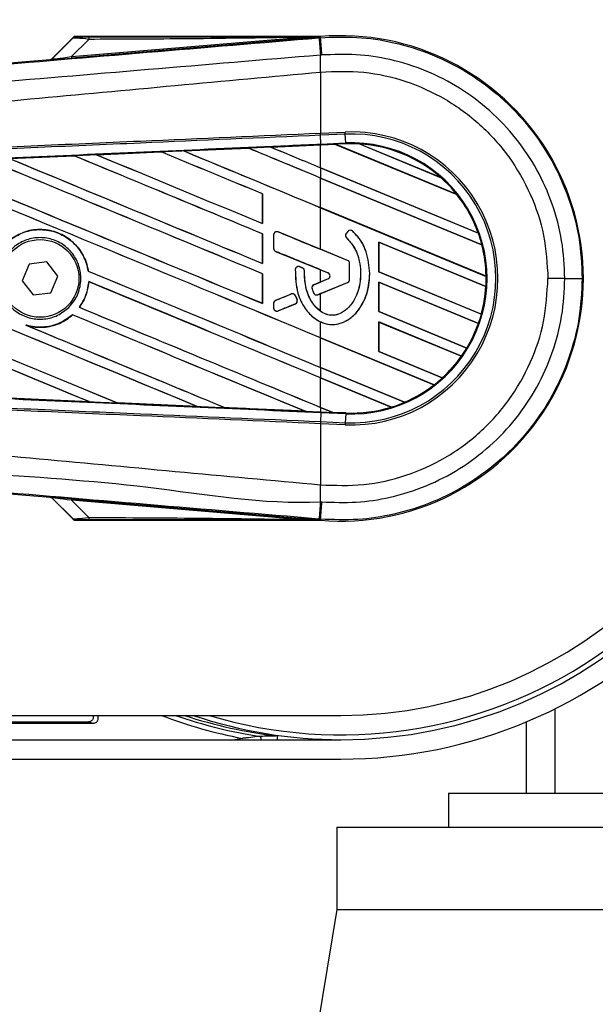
# Model space of a CAD drawing. Header units: millimetres. Extents: x 0 to 420, y 0 to 297.
# Tile 75 of 95: x 218.26 to 220.18, y 230.1 to 233.38. Entities that reach past the tile are written whole.
import ezdxf

# ---------------------------------------------------------------- set-up
doc = ezdxf.new("R2010")
doc.units = ezdxf.units.MM

msp = doc.modelspace()

# ---------------------------------------------------------------- linework, layer by layer
at = {"color": 7, "linetype": 'Continuous', "lineweight": 25}
for p, q in [((218.44364, 233.32109), (218.37161, 233.24905)), ((218.37212, 233.24795), (218.44028, 233.31655)), ((218.4366, 233.25557), (219.19486, 233.3195)), ((218.4934, 233.31274), (218.4366, 233.25557)), ((219.19527, 233.3146), (218.43701, 233.25067)), ((219.26517, 233.32211), (218.44612, 233.32211)), ((219.19527, 233.3146), (219.19486, 233.3195)), ((219.26039, 233.31791), (219.26564, 233.31835)), ((219.26517, 233.3221), (219.2636, 233.3204)), ((219.26362, 233.32056), (219.2636, 233.3204)), ((219.26362, 233.32056), (219.26517, 233.32211)), ((219.26517, 233.3221), (219.26532, 233.32211)), ((219.26517, 233.3221), (219.26517, 233.32211)), ((219.26564, 233.31835), (219.26532, 233.32211)), ((216.44901, 233.08464), (218.36557, 233.24625)), ((218.36608, 233.24515), (218.36557, 233.24625)), ((218.37161, 233.24905), (218.37212, 233.24795)), ((218.43701, 233.25067), (218.4366, 233.25557)), ((219.26569, 233.20412), (219.26573, 233.20412)), ((219.26569, 233.20412), (219.26569, 233.00069)), ((219.26569, 233.00069), (219.26551, 233.00068)), ((219.26569, 233.00069), (219.34777, 233.00427)), ((219.26599, 232.99383), (219.26569, 233.00069)), ((219.34807, 232.99742), (219.26599, 232.99383)), ((219.34807, 232.99742), (219.34777, 233.00427)), ((219.34935, 232.96801), (219.34807, 232.99742)), ((219.26599, 232.99383), (219.26581, 232.99382)), ((219.2671, 232.96442), (219.26581, 232.99382)), ((219.2671, 232.96442), (219.34935, 232.96801)), ((219.34947, 232.96519), (219.3154, 232.9637)), ((219.34947, 232.96519), (219.34935, 232.96801)), ((219.3952, 232.96485), (219.66696, 232.85228)), ((219.39523, 232.96484), (219.3952, 232.96485)), ((219.39644, 232.96449), (219.39523, 232.96484)), ((219.66583, 232.8529), (219.39644, 232.96449)), ((218.51992, 232.9288), (218.73498, 232.93828)), ((218.73498, 232.93828), (218.735, 232.93826)), ((218.735, 232.93826), (218.73528, 232.938)), ((218.80982, 232.94157), (219.02516, 232.95101)), ((218.80985, 232.94156), (218.80982, 232.94157)), ((219.02518, 232.951), (218.80985, 232.94156)), ((218.81078, 232.94132), (218.80985, 232.94156)), ((219.02516, 232.95101), (219.02518, 232.951)), ((219.02518, 232.951), (219.02546, 232.95074)), ((219.09988, 232.95428), (219.26569, 232.96153)), ((219.0999, 232.95428), (219.09988, 232.95428)), ((219.10084, 232.95404), (219.0999, 232.95428)), ((219.31569, 232.96343), (219.26569, 232.96125)), ((219.26569, 232.96153), (219.26722, 232.9616)), ((219.26569, 232.88575), (219.26569, 232.96125)), ((219.26722, 232.9616), (219.3154, 232.9637)), ((219.31541, 232.9637), (219.26722, 232.96159)), ((219.26722, 232.96159), (219.26722, 232.9616)), ((219.72012, 232.79606), (219.3154, 232.9637)), ((219.31541, 232.9637), (219.31569, 232.96343)), ((219.31569, 232.96343), (219.71976, 232.79606)), ((218.2302, 232.916), (218.44484, 232.92549)), ((218.44484, 232.92549), (218.44488, 232.92547)), ((218.44488, 232.92547), (218.44515, 232.92521)), ((218.51998, 232.92879), (218.51992, 232.9288)), ((218.5209, 232.92855), (218.51998, 232.92879)), ((219.79085, 232.66822), (219.26569, 232.88575)), ((219.26569, 232.8856), (219.26569, 232.85139)), ((219.26569, 232.8856), (219.79127, 232.6679)), ((219.80325, 232.62873), (219.26569, 232.85139)), ((219.26569, 232.85124), (219.80296, 232.6287)), ((219.26569, 232.75285), (219.26569, 232.85124)), ((219.66694, 232.8523), (219.66583, 232.8529)), ((219.66696, 232.85228), (219.66694, 232.8523)), ((219.07209, 232.79868), (219.07182, 232.79865)), ((219.07182, 232.79865), (219.07182, 232.70026)), ((219.07209, 232.7), (219.07209, 232.79868)), ((219.71976, 232.79606), (219.72011, 232.79606)), ((219.72011, 232.79606), (219.72012, 232.79606)), ((219.81697, 232.52451), (219.26569, 232.75285)), ((219.26569, 232.61432), (219.26569, 232.7527)), ((219.26569, 232.7527), (219.81726, 232.52424)), ((219.07182, 232.70026), (219.07209, 232.7)), ((219.1241, 232.67198), (219.12416, 232.67211)), ((219.35582, 232.57737), (219.1241, 232.67198)), ((219.35659, 232.67395), (219.35072, 232.66691)), ((219.3567, 232.67385), (219.35083, 232.66682)), ((219.3567, 232.67385), (219.35659, 232.67395)), ((219.37185, 232.67504), (219.37195, 232.67515)), ((219.07209, 232.66578), (219.07182, 232.66575)), ((219.07182, 232.66575), (219.07182, 232.56736)), ((219.07209, 232.5671), (219.07209, 232.66578)), ((219.10932, 232.66214), (219.10932, 232.6172)), ((219.10946, 232.66214), (219.10932, 232.66214)), ((219.10946, 232.66214), (219.10946, 232.6172)), ((219.35083, 232.66682), (219.35072, 232.66691)), ((219.35201, 232.652), (219.35192, 232.65189)), ((219.81649, 232.49035), (219.45927, 232.63831)), ((219.45927, 232.63831), (219.45927, 232.53962)), ((219.45955, 232.63804), (219.45927, 232.63831)), ((219.45955, 232.63804), (219.81621, 232.49031)), ((219.45955, 232.53965), (219.45955, 232.63804)), ((219.79126, 232.6679), (219.79085, 232.66822)), ((219.79127, 232.6679), (219.79126, 232.6679)), ((219.10946, 232.6172), (219.10932, 232.6172)), ((219.11607, 232.60737), (219.11602, 232.60723)), ((219.11607, 232.60737), (219.29055, 232.53613)), ((219.35587, 232.5775), (219.26569, 232.61432)), ((219.80296, 232.6287), (219.80324, 232.62873)), ((219.80324, 232.62873), (219.80325, 232.62873)), ((218.35458, 232.57241), (218.29537, 232.56483)), ((218.39075, 232.52492), (218.35458, 232.57241)), ((219.35582, 232.57737), (219.35587, 232.5775)), ((218.29537, 232.56483), (218.27233, 232.50976)), ((218.49223, 232.54174), (218.49195, 232.5417)), ((219.07182, 232.56736), (219.07209, 232.5671)), ((219.18152, 232.54683), (219.18138, 232.54684)), ((219.19623, 232.55601), (219.19628, 232.55614)), ((219.20543, 232.55216), (219.19623, 232.55601)), ((219.19628, 232.55614), (219.20548, 232.55229)), ((219.20543, 232.55216), (219.20548, 232.55229)), ((219.21195, 232.54237), (219.21209, 232.54237)), ((219.26569, 232.54613), (219.2905, 232.536)), ((219.26569, 232.50541), (219.26569, 232.54613)), ((219.36243, 232.51369), (219.36243, 232.56754)), ((219.36243, 232.56754), (219.36257, 232.56754)), ((219.36257, 232.51369), (219.36257, 232.56754)), ((219.45927, 232.53962), (219.45955, 232.53965)), ((219.45927, 232.53962), (219.80114, 232.39801)), ((219.80091, 232.39826), (219.45955, 232.53965)), ((218.27233, 232.50976), (218.3085, 232.46227)), ((218.36771, 232.46985), (218.39075, 232.52492)), ((218.49344, 232.50668), (218.49371, 232.50642)), ((219.07209, 232.53288), (219.07182, 232.53285)), ((219.07182, 232.53285), (219.07182, 232.43446)), ((219.07209, 232.4342), (219.07209, 232.53288)), ((219.29055, 232.51541), (219.24354, 232.49622)), ((219.2905, 232.51554), (219.26569, 232.50541)), ((219.29055, 232.53613), (219.2905, 232.536)), ((219.29055, 232.51541), (219.2905, 232.51554)), ((219.36243, 232.51369), (219.36257, 232.51369)), ((219.42938, 232.53415), (219.42952, 232.53415)), ((219.81725, 232.52424), (219.81697, 232.52451)), ((219.81726, 232.52424), (219.81725, 232.52424)), ((220.07926, 232.51734), (220.02306, 232.51734)), ((219.23739, 232.48329), (219.23726, 232.48325)), ((219.24354, 232.49622), (219.24349, 232.49635)), ((219.25633, 232.46323), (219.35582, 232.50385)), ((219.26569, 232.4669), (219.35587, 232.50372)), ((219.35582, 232.50385), (219.35587, 232.50372)), ((219.79162, 232.36775), (219.45927, 232.50541)), ((219.45927, 232.50541), (219.45927, 232.40672)), ((219.45955, 232.50514), (219.45927, 232.50541)), ((219.45955, 232.40676), (219.45955, 232.50514)), ((219.45955, 232.50514), (219.7913, 232.36773)), ((219.81621, 232.49031), (219.81649, 232.49035)), ((219.81649, 232.49035), (219.81649, 232.49035)), ((218.3085, 232.46227), (218.36771, 232.46985)), ((219.11607, 232.44418), (219.11602, 232.44431)), ((219.16808, 232.46541), (219.11607, 232.44418)), ((219.16808, 232.46541), (219.16803, 232.46554)), ((219.18186, 232.45977), (219.18199, 232.45982)), ((219.18743, 232.44679), (219.18186, 232.45977)), ((219.18199, 232.45982), (219.18756, 232.44684)), ((219.18743, 232.44679), (219.18756, 232.44684)), ((219.24249, 232.46902), (219.24236, 232.46897)), ((219.25633, 232.46323), (219.25639, 232.4631)), ((219.26569, 232.4669), (219.25639, 232.4631)), ((219.26569, 232.40794), (219.26569, 232.4669)), ((218.46257, 232.42114), (218.46221, 232.42113)), ((219.07182, 232.43446), (219.07209, 232.4342)), ((219.10932, 232.43434), (219.10932, 232.41908)), ((219.10946, 232.43434), (219.10932, 232.43434)), ((219.10946, 232.41908), (219.10932, 232.41908)), ((219.10946, 232.43434), (219.10946, 232.41908)), ((219.1241, 232.40925), (219.18169, 232.43276)), ((219.1241, 232.40925), (219.12416, 232.40911)), ((219.18169, 232.43276), (219.18174, 232.43263)), ((218.43945, 232.39613), (218.43962, 232.39591)), ((219.45927, 232.40672), (219.45955, 232.40676)), ((219.45927, 232.40672), (219.75255, 232.28524)), ((219.75236, 232.28547), (219.45955, 232.40676)), ((219.80113, 232.39802), (219.80091, 232.39826)), ((219.80114, 232.39801), (219.80113, 232.39802)), ((218.28783, 232.36067), (218.2842, 232.36202)), ((219.26569, 232.3198), (219.26569, 232.37267)), ((219.73492, 232.25834), (219.45927, 232.37252)), ((219.45927, 232.37252), (219.45927, 232.27382)), ((219.45955, 232.37225), (219.45927, 232.37252)), ((219.45955, 232.37225), (219.73456, 232.25833)), ((219.45955, 232.27386), (219.45955, 232.37225)), ((219.7913, 232.36773), (219.79161, 232.36775)), ((219.79161, 232.36775), (219.79162, 232.36775)), ((219.64384, 232.16317), (219.26569, 232.3198)), ((219.26569, 232.31965), (219.64341, 232.16319)), ((219.26569, 232.22126), (219.26569, 232.31965)), ((219.75254, 232.28525), (219.75236, 232.28547)), ((219.75255, 232.28524), (219.75254, 232.28525)), ((219.45927, 232.27382), (219.45955, 232.27386)), ((219.45927, 232.27382), (219.67107, 232.18609)), ((219.6709, 232.18632), (219.45955, 232.27386)), ((219.73456, 232.25833), (219.73491, 232.25834)), ((219.73491, 232.25834), (219.73492, 232.25834)), ((219.54526, 232.10546), (219.26569, 232.22126)), ((219.26569, 232.22111), (219.26569, 232.18691)), ((219.26569, 232.22111), (219.54545, 232.10523)), ((219.50171, 232.08914), (219.26569, 232.18691)), ((219.26569, 232.18675), (219.50109, 232.08925)), ((219.26569, 232.08836), (219.26569, 232.18675)), ((219.67107, 232.1861), (219.6709, 232.18632)), ((219.67107, 232.18609), (219.67107, 232.1861)), ((219.64341, 232.16319), (219.64383, 232.16317)), ((219.64383, 232.16317), (219.64384, 232.16317)), ((218.49601, 232.10692), (218.23005, 232.11868)), ((218.49594, 232.10695), (218.4948, 232.10727)), ((218.49594, 232.10695), (218.49601, 232.10692)), ((218.58853, 232.10314), (218.58887, 232.10285)), ((218.58891, 232.10283), (218.58887, 232.10285)), ((218.85519, 232.09111), (218.58891, 232.10283)), ((218.85515, 232.09113), (218.854, 232.09145)), ((218.85515, 232.09113), (218.85519, 232.09111)), ((218.94732, 232.08736), (218.94766, 232.08707)), ((218.94768, 232.08706), (218.94766, 232.08707)), ((219.306, 232.07167), (219.26569, 232.08836)), ((219.26569, 232.08821), (219.30636, 232.07136)), ((219.26569, 232.08821), (219.26569, 232.07314)), ((219.50109, 232.08925), (219.5017, 232.08915)), ((219.5017, 232.08915), (219.50171, 232.08914)), ((219.54544, 232.10524), (219.54526, 232.10546)), ((219.54545, 232.10523), (219.54544, 232.10524)), ((219.21402, 232.0754), (219.21287, 232.07573)), ((219.21402, 232.0754), (219.21405, 232.0754)), ((219.26569, 232.07314), (219.26722, 232.07307)), ((219.2671, 232.07025), (219.26581, 232.04085)), ((219.26722, 232.07307), (219.2671, 232.07025)), ((219.34935, 232.06666), (219.2671, 232.07025)), ((219.26722, 232.07307), (219.30636, 232.07136)), ((219.306, 232.07167), (219.30635, 232.07137)), ((219.34949, 232.06977), (219.306, 232.07167)), ((219.30635, 232.07137), (219.34947, 232.06949)), ((219.34947, 232.06948), (219.30636, 232.07136)), ((219.34935, 232.06666), (219.34807, 232.03726)), ((219.34947, 232.06948), (219.34935, 232.06666)), ((219.34947, 232.06949), (219.34949, 232.06977)), ((219.34947, 232.06949), (219.34947, 232.06948)), ((219.26551, 232.03399), (219.26569, 232.03399)), ((219.26599, 232.04084), (219.26569, 232.03399)), ((219.26569, 232.03399), (219.26569, 231.83056)), ((219.34777, 232.0304), (219.26569, 232.03399)), ((219.26581, 232.04085), (219.26599, 232.04084)), ((219.26599, 232.04084), (219.34807, 232.03726)), ((219.34807, 232.03726), (219.34777, 232.0304)), ((218.36557, 231.78843), (216.44901, 231.95003)), ((219.26569, 231.83056), (219.26573, 231.83055)), ((218.36557, 231.78843), (218.36608, 231.78952)), ((218.37212, 231.78672), (218.37161, 231.78562)), ((218.37161, 231.78562), (218.44364, 231.71358)), ((218.44028, 231.71812), (218.37212, 231.78672)), ((218.4366, 231.7791), (218.43701, 231.78401)), ((219.19486, 231.71517), (218.4366, 231.7791)), ((218.4366, 231.7791), (218.4934, 231.72193)), ((218.43701, 231.78401), (219.19527, 231.72007)), ((219.19486, 231.71517), (219.19527, 231.72007)), ((218.44612, 231.71256), (219.26517, 231.71256)), ((219.26564, 231.71632), (219.2604, 231.71676)), ((219.2636, 231.71428), (219.26517, 231.71257)), ((219.2636, 231.71428), (219.26362, 231.71411)), ((219.26362, 231.71411), (219.26517, 231.71256)), ((219.26532, 231.71256), (219.26517, 231.71257)), ((219.26517, 231.71256), (219.26517, 231.71257)), ((219.26564, 231.71632), (219.26532, 231.71256)), ((220.04725, 230.80486), (220.04725, 231.0862)), ((211.09389, 231.06334), (219.33318, 231.06334)), ((217.65957, 231.03763), (218.50911, 231.03763)), ((217.6638, 231.04186), (218.49246, 231.04186)), ((219.95032, 231.0418), (219.95032, 230.80486)), ((209.87222, 230.98257), (219.33318, 230.98257)), ((219.00527, 230.98699), (218.98016, 230.98257)), ((209.86715, 230.91794), (219.33318, 230.91794)), ((219.69183, 230.80486), (219.69183, 230.69177)), ((219.69183, 230.80486), (221.85666, 230.80486)), ((219.32025, 230.69177), (219.32025, 230.41712)), ((219.32025, 230.69177), (222.22824, 230.69177)), ((219.32025, 230.41712), (219.18455, 229.60289)), ((219.32025, 230.41712), (222.22824, 230.41712))]:
    msp.add_line(p, q, dxfattribs=at)
at = {"color": 7, "linetype": 'Continuous', "lineweight": 25, "flags": 128}
for points in [[(219.26362, 233.32056), (219.22511, 233.31997), (219.19486, 233.3195)], [(219.19486, 231.71517), (219.23336, 231.71458), (219.26362, 231.71411)]]:
    msp.add_lwpolyline(points, dxfattribs=at)
at = {"color": 7, "linetype": 'Continuous', "lineweight": 25}
msp.add_circle((218.33154, 232.51734), 0.12924, dxfattribs=at)
for centre, radius, start, end in [((219.33318, 232.51734), 1.59939, 270, 90), ((219.33318, 232.51734), 1.53477, 270, 90), ((219.33318, 232.51734), 1.51861, 303.81534, 106.77474), ((219.33318, 232.51734), 1.45399, 270, 90), ((219.33318, 232.51734), 0.80763, 265.18028, 94.81972), ((218.52787, 233.31408), 0.03449, 168.48217, 182.22881), ((250.5558, 235.91191), 31.40273, 184.738282, 184.843724), ((136.12708, 226.26337), 83.43736, 4.8107087, 4.8503939), ((209.93642, 233.14724), 9.32949, 0.349329, 0.694477), ((218.36526, 233.25481), 0.00969, 274.82136, 314.99836), ((219.36903, 232.51734), 0.4874, 267.5, 92.5), ((219.36903, 232.51734), 0.48054, 267.5, 92.5), ((219.36903, 232.51734), 0.4511, 267.5, 92.5), ((219.36903, 232.51734), 0.44828, 86.65309, 92.5), ((219.36903, 232.51734), 0.44828, 48.34691, 86.65309), ((219.36903, 232.51734), 0.44827, 48.35056, 86.64944), ((219.36903, 232.51734), 0.448, 48.50755, 86.49245), ((219.36903, 232.51734), 0.44828, 38.44471, 48.34691), ((219.36903, 232.51734), 0.448, 19.68237, 38.47326), ((219.36903, 232.51734), 0.44827, 19.6263, 38.44589), ((219.36903, 232.51734), 0.44828, 19.62504, 38.44471), ((219.12009, 232.66214), 0.01062, 67.79071, 180), ((219.36486, 232.66705), 0.01076, 48.8059, 140.16689), ((219.36486, 232.66705), 0.01062, 48.8059, 140.16689), ((219.35899, 232.66001), 0.01076, 140.16689, 228.97709), ((219.35899, 232.66001), 0.01062, 140.16689, 228.97709), ((219.36903, 232.51734), 0.44828, 14.38831, 19.62504), ((219.12009, 232.6172), 0.01062, 180, 247.79071), ((219.36903, 232.51734), 0.448, 0.91722, 14.39314), ((219.36903, 232.51734), 0.44827, 0.88252, 14.38869), ((219.36903, 232.51734), 0.44828, 0.8818, 14.38831), ((219.35181, 232.56754), 0.01062, 0, 67.79071), ((219.35181, 232.56754), 0.01076, 0, 67.79071), ((219.19213, 232.54621), 0.01062, 67.29049, 176.67135), ((219.20132, 232.54236), 0.01062, 0.035, 67.29049), ((219.28632, 232.52577), 0.01105, 292.20926, 67.79071), ((219.28632, 232.52577), 0.01119, 292.20926, 67.79071), ((219.35181, 232.51369), 0.01062, 292.20929, 0), ((219.35181, 232.51369), 0.01076, 292.20929, 0), ((219.36903, 232.51734), 0.44828, 356.54814, 0.8818), ((220.09116, 279.61319), 47.09586, 269.985518, 270.05581), ((219.24756, 232.48638), 0.01062, 112.20926, 196.93498), ((219.36903, 232.51734), 0.448, 344.58576, 356.54166), ((219.36903, 232.51734), 0.44827, 344.56347, 356.54818), ((219.36903, 232.51734), 0.44828, 344.56307, 356.54814), ((219.12009, 232.43434), 0.01062, 112.20927, 180), ((219.1721, 232.45558), 0.01062, 23.24584, 112.20927), ((219.17767, 232.44259), 0.01062, 292.20926, 23.24584), ((219.25232, 232.47307), 0.01062, 202.3787, 292.20929), ((219.12009, 232.41908), 0.01062, 180, 292.20926), ((219.36903, 232.51734), 0.44828, 340.50758, 344.56307), ((219.36903, 232.51734), 0.448, 328.83169, 340.49144), ((219.36903, 232.51734), 0.44827, 328.81915, 340.50735), ((219.36903, 232.51734), 0.44828, 328.81902, 340.50758), ((219.36903, 232.51734), 0.44828, 324.70717, 328.81902), ((219.36903, 232.51734), 0.448, 312.36308, 324.68039), ((219.36903, 232.51734), 0.44828, 312.36028, 324.70717), ((219.36903, 232.51734), 0.44827, 312.36013, 324.70666), ((219.36903, 232.51734), 0.44828, 307.80908, 312.36028), ((219.36903, 232.51734), 0.448, 293.16504, 307.76752), ((219.36903, 232.51734), 0.44827, 293.17491, 307.80821), ((219.36903, 232.51734), 0.44828, 293.17547, 307.80908), ((219.36903, 232.51734), 0.44827, 267.5, 287.2149), ((219.36903, 232.51734), 0.44828, 267.5, 287.21651), ((219.36903, 232.51734), 0.448, 267.5, 287.14432), ((219.36903, 232.51734), 0.44828, 287.21651, 293.17547), ((209.93642, 231.88743), 9.32949, 359.305525, 359.650671), ((218.36526, 231.77987), 0.00969, 45.00164, 85.17864), ((247.28618, 229.3985), 28.1215, 175.15357, 175.271316), ((136.12708, 238.77131), 83.43736, 355.1496061, 355.1892913), ((218.52787, 231.72059), 0.03449, 177.77119, 191.51783), ((219.33318, 232.51734), 1.51861, 253.22526, 303.81534), ((219.29438, 232.51734), 1.55741, 249.00222, 259.30178), ((219.29438, 232.51734), 1.54126, 250.62694, 261.36525), ((219.29438, 232.51734), 1.53167, 251.6742, 263.54403), ((219.33318, 232.51734), 1.53477, 251.32828, 270), ((219.06197, 230.98715), 0.00647, 314.8411, 81.02072)]:
    msp.add_arc(centre, radius, start, end, dxfattribs=at)
for centre, major_axis, ratio, start_param, end_param in [((218.52018, 233.30529), (0.08001, -0.0111), 0.0487304, 1.918813, 3.0956999), ((218.52018, 233.32144), (0.06848, 0.00016), 0.0065928, 3.1443057, 4.3211926), ((218.36475, 233.25591), (0.00408, -0.00879), 0.9999568, 5.9325602, 6.6338104), ((218.48073, 233.2551), (0.11465, 0.00995), 0.0060141, 3.1437754, 4.3206622), ((218.47992, 233.26476), (0.10782, 0.01687), 0.0239119, 3.1183319, 4.2952188), ((219.26569, 232.47728), (27.70016, 1.20978), 0.0174384, 1.5891842, 1.5969256), ((219.26569, 232.45669), (27.71617, -11.48129), 0.0080625, 1.5811211, 1.5932852), ((219.26569, 232.45669), (27.70001, -11.47459), 0.0080625, 1.5811349, 1.5932856), ((219.26569, 233.01451), (27.71617, -11.48129), 0.0080625, 4.6992803, 4.7157288), ((219.26569, 232.47728), (27.70016, 1.20978), 0.0174384, 1.5787074, 1.5864581), ((219.26569, 233.01451), (27.70001, -11.47459), 0.0080625, 4.6993054, 4.7157288), ((219.26569, 232.58959), (27.71617, -11.48129), 0.0080625, 1.5741362, 1.5828143), ((219.26569, 232.58959), (27.70001, -11.47459), 0.0080625, 1.5741362, 1.5828089), ((219.26569, 233.1474), (27.71617, -11.48129), 0.0080625, 4.7097464, 4.7157288), ((219.26569, 232.47728), (27.70016, 1.20978), 0.0174384, 1.5700347, 1.575986), ((219.26569, 233.1474), (27.70001, -11.47459), 0.0080625, 4.7097775, 4.7157288), ((219.29422, 232.97247), (0.02119, -0.00878), 0.0036879, 0.0095441, 0.0354168), ((219.26569, 232.058), (27.71617, -11.48129), 0.0080625, 1.5741362, 1.6247061), ((219.26569, 232.058), (27.70001, -11.47459), 0.0080625, 1.5741362, 1.6247216), ((219.26569, 232.61581), (27.71617, -11.48129), 0.0080625, 4.6679028, 4.7087439), ((219.26569, 232.61581), (27.70001, -11.47459), 0.0080625, 4.6679124, 4.70873), ((219.26569, 232.1909), (27.71617, -11.48129), 0.0080625, 1.5811211, 1.6142297), ((219.26569, 232.1909), (27.70001, -11.47459), 0.0080625, 1.5811349, 1.6142408), ((219.26569, 232.74871), (27.71617, -11.48129), 0.0080625, 4.6783598, 4.7087439), ((219.26569, 232.47728), (27.70016, 1.20978), 0.0174384, 1.5996611, 1.6073895), ((219.26569, 232.74871), (27.70001, -11.47459), 0.0080625, 4.678374, 4.70873), ((219.26569, 232.32379), (27.71617, -11.48129), 0.0080625, 1.5811211, 1.6037566), ((219.26569, 232.32379), (27.70001, -11.47459), 0.0080625, 1.5811349, 1.6037626), ((219.26569, 232.88161), (27.71617, -11.48129), 0.0080625, 4.6888185, 4.7087439), ((219.26569, 232.88161), (27.70001, -11.47459), 0.0080625, 4.688838, 4.70873), ((219.26569, 231.52641), (27.71617, -11.48129), 0.0080625, 1.6019097, 1.6666749), ((219.26569, 231.52641), (27.70001, -11.47459), 0.0080625, 1.6019696, 1.6666926), ((219.26569, 232.08422), (27.71617, -11.48129), 0.0080625, 4.6260612, 4.6913082), ((219.26569, 232.08422), (27.70001, -11.47459), 0.0080625, 4.6260664, 4.6912803), ((219.26569, 231.6593), (27.71617, -11.48129), 0.0080625, 1.5889473, 1.6561698), ((219.26569, 231.6593), (27.70001, -11.47459), 0.0080625, 1.5889989, 1.6561903), ((219.26569, 232.87558), (27.71617, -11.31686), 0.0080793, 4.7105814, 4.7156879), ((219.26569, 232.28487), (27.71617, -11.31686), 0.0080793, 1.5740952, 1.5794954), ((219.26569, 232.48292), (27.71617, -11.48129), 0.0080625, 4.6878089, 4.7157288), ((219.26569, 232.48292), (27.70001, -11.47459), 0.0080625, 4.6878027, 4.7157288), ((219.26569, 231.9251), (27.71617, -11.48129), 0.0080625, 1.5741362, 1.6020023), ((219.26569, 231.9251), (27.70001, -11.47459), 0.0080625, 1.5741362, 1.602009), ((219.26569, 232.76667), (27.71617, 11.31685), 0.0080793, 4.7082891, 4.7090901), ((219.26569, 232.76667), (27.71617, 11.31685), 0.0080793, 4.70369, 4.7055665), ((219.26569, 232.35002), (27.71617, -11.48129), 0.0080625, 4.6867355, 4.7157288), ((219.26569, 232.35002), (27.70001, -11.47459), 0.0080625, 4.6867314, 4.7157288), ((219.26569, 232.20564), (27.71617, 11.31685), 0.0080793, 1.5705262, 1.5726039), ((219.26569, 231.7922), (27.71617, -11.48129), 0.0080625, 1.5759992, 1.6039513), ((219.26569, 231.7922), (27.70001, -11.47459), 0.0080625, 1.576043, 1.6039624), ((219.26569, 232.21712), (27.71617, -11.48129), 0.0080625, 4.6803096, 4.7042548), ((219.26569, 232.21712), (27.70001, -11.47459), 0.0080625, 4.6804198, 4.7042351), ((219.26569, 232.55739), (27.70016, -1.20978), 0.0174384, 4.6757396, 4.6853172), ((219.26569, 232.55739), (27.70016, -1.20978), 0.0174384, 4.6887021, 4.6982878), ((219.26569, 232.55739), (27.70016, -1.20978), 0.0174384, 4.7016568, 4.7112438), ((219.33253, 232.06053), (0.02619, -0.01085), 0.0029846, 3.1508455, 3.1767181), ((218.36475, 231.77877), (-0.00408, -0.00879), 0.9999568, 2.7909675, 3.4922178), ((218.48073, 231.77957), (0.11465, -0.00995), 0.0060141, 1.9625231, 3.1394099), ((218.47992, 231.76991), (0.10782, -0.01687), 0.0239119, 1.9879665, 3.1648534), ((218.52018, 231.72938), (0.08001, 0.0111), 0.0487304, 3.1874854, 4.3643723), ((218.52018, 231.71323), (0.06848, -0.00016), 0.0065928, 1.9619927, 3.1388796)]:
    msp.add_ellipse(centre, major_axis=major_axis, ratio=ratio, start_param=start_param, end_param=end_param, dxfattribs=at)
for points, knots in [([(216.45154, 233.08232), (216.81498, 233.11268), (217.36864, 233.15892), (218.11469, 233.2215), (218.68742, 233.26963), (219.06943, 233.30182), (219.26039, 233.31791)], [0, 0, 0, 0, 0.3890527, 0.5926729, 0.7963808, 1, 1, 1, 1]), ([(218.4517, 233.32128), (218.4493, 233.321), (218.44502, 233.32051), (218.44173, 233.31776), (218.44028, 233.31655)], [0, 0, 0, 0, 0.56, 1, 1, 1, 1]), ([(218.44028, 233.31655), (218.44052, 233.31701), (218.44095, 233.31784), (218.44282, 233.32009), (218.44364, 233.32109)], [0, 0, 0, 0, 0.5593923, 1, 1, 1, 1]), ([(218.44612, 233.32211), (218.44583, 233.32209), (218.44514, 233.32204), (218.44428, 233.32165), (218.44382, 233.32124), (218.44364, 233.32109)], [0, 0, 0, 0, 0.3193957, 0.7481913, 1, 1, 1, 1]), ([(218.44612, 233.32211), (218.44774, 233.32196), (218.45064, 233.32168), (218.45138, 233.32141), (218.4517, 233.32128)], [0, 0, 0, 0, 0.560586, 1, 1, 1, 1]), ([(219.19486, 233.3195), (219.0639, 233.31747), (218.83006, 233.31385), (218.59627, 233.31308), (218.4934, 233.31274)], [0, 0, 0, 0, 0.5600252, 1, 1, 1, 1]), ([(218.49407, 233.32097), (218.63777, 233.3209), (218.89438, 233.32078), (219.15079, 233.32063), (219.26362, 233.32056)], [0, 0, 0, 0, 0.5599728, 1, 1, 1, 1]), ([(219.2636, 233.3204), (219.26317, 233.32036), (219.26205, 233.32026), (219.25987, 233.32007), (219.2566, 233.31979), (219.25171, 233.31938), (219.24443, 233.31876), (219.23358, 233.31784), (219.21681, 233.31642), (219.20348, 233.31529), (219.19527, 233.3146)], [0, 0, 0, 0, 0.0199034, 0.0510155, 0.0969562, 0.1650388, 0.266176, 0.4166536, 0.6407761, 1, 1, 1, 1]), ([(219.26564, 233.31835), (219.30609, 233.31999), (219.38795, 233.32329), (219.5135, 233.30401), (219.63966, 233.26467), (219.76024, 233.20286), (219.86974, 233.12104), (219.96306, 233.02287), (220.03939, 232.9094), (220.09463, 232.78588), (220.1303, 232.65358), (220.13477, 232.5632), (220.13704, 232.51736)], [0, 0, 0, 0, 0.0912304, 0.1846225, 0.285093, 0.3884772, 0.4889466, 0.5923296, 0.6927987, 0.7961814, 0.8966347, 1, 1, 1, 1]), ([(219.26522, 233.26032), (219.26522, 233.26032), (219.07382, 233.24428), (218.69097, 233.21189), (218.11694, 233.1637), (217.3696, 233.101), (216.81506, 233.05469), (216.45122, 233.0243)], [0, 0, 0, 0, 0.0000007, 0.2037107, 0.4074721, 0.6112331, 1, 1, 1, 1]), ([(219.2705, 233.26076), (219.26875, 233.2605), (219.26699, 233.26023), (219.26522, 233.26032), (219.26522, 233.26032)], [0, 0, 0, 0, 0.9996347, 1, 1, 1, 1]), ([(220.07926, 232.51734), (220.07717, 232.55927), (220.07299, 232.64315), (220.04035, 232.76546), (219.9888, 232.8806), (219.91859, 232.98563), (219.83154, 233.07711), (219.7306, 233.15301), (219.61814, 233.21058), (219.50157, 233.24729), (219.38446, 233.26524), (219.30849, 233.26226), (219.2705, 233.26076)], [0, 0, 0, 0, 0.1019155, 0.2038336, 0.305753, 0.4076712, 0.509602, 0.6115312, 0.7134615, 0.8153929, 0.9076964, 1, 1, 1, 1]), ([(216.45146, 232.92782), (216.46232, 232.92956), (216.5293, 232.94031), (216.8232, 232.97023), (217.42706, 233.03258), (218.29829, 233.11464), (218.94309, 233.17428), (219.26569, 233.20412)], [0, 0, 0, 0, 0.0117013, 0.0722088, 0.3141935, 0.6568871, 1, 1, 1, 1]), ([(219.26573, 233.20412), (219.3137, 233.20583), (219.40979, 233.20927), (219.55133, 233.17717), (219.6829, 233.11756), (219.79989, 233.03258), (219.89625, 232.92455), (219.96814, 232.79923), (220.0146, 232.66148), (220.02024, 232.56535), (220.02306, 232.51734)], [0, 0, 0, 0, 0.1248804, 0.2501396, 0.3746494, 0.4998125, 0.6247642, 0.7495577, 0.8749238, 1, 1, 1, 1]), ([(216.45248, 232.87802), (216.5523, 232.88237), (216.77323, 232.892), (217.11582, 232.90694), (217.48019, 232.92283), (217.75375, 232.93476), (218.02733, 232.94669), (218.30091, 232.95862), (218.74402, 232.97794), (219.06561, 232.99196), (219.26551, 233.00068)], [0, 0, 0, 0, 0.1067875, 0.2363437, 0.3660006, 0.49568, 0.5280684, 0.6576246, 0.7871807, 1, 1, 1, 1]), ([(219.26581, 232.99382), (219.06593, 232.98511), (218.74437, 232.97108), (218.30131, 232.95176), (218.02776, 232.93983), (217.75421, 232.92789), (217.48067, 232.91596), (217.11634, 232.90007), (216.77378, 232.88513), (216.55288, 232.8755), (216.45307, 232.87114)], [0, 0, 0, 0, 0.2128192, 0.3423754, 0.4719315, 0.5043199, 0.6339993, 0.7636563, 0.8932125, 1, 1, 1, 1]), ([(216.48961, 232.84069), (216.59418, 232.84543), (216.84106, 232.85664), (217.15961, 232.871), (217.51625, 232.88701), (217.87319, 232.90296), (218.30186, 232.922), (218.73077, 232.94093), (219.05256, 232.95505), (219.23134, 232.96286), (219.2671, 232.96442)], [0, 0, 0, 0, 0.1133009, 0.26751, 0.3446127, 0.4988218, 0.6530308, 0.8072398, 0.9614489, 1, 1, 1, 1]), ([(219.26722, 232.9616), (219.26722, 232.96165), (219.26721, 232.96175), (219.26719, 232.96231), (219.26715, 232.96318), (219.26711, 232.96401), (219.2671, 232.96442)], [0, 0, 0, 0, 0.2238785, 0.4825856, 0.7412928, 1, 1, 1, 1]), ([(218.735, 232.93826), (218.73368, 232.93821), (218.662, 232.93505), (218.59033, 232.93189), (218.51998, 232.92879)], [0, 0, 0, 0, 0.0183639, 1, 1, 1, 1]), ([(218.80982, 232.94157), (218.80498, 232.94135), (218.78004, 232.94026), (218.75509, 232.93916), (218.73498, 232.93828)], [0, 0, 0, 0, 0.1936854, 1, 1, 1, 1]), ([(219.09988, 232.95428), (219.09505, 232.95407), (219.07014, 232.95298), (219.04524, 232.95189), (219.02516, 232.95101)], [0, 0, 0, 0, 0.1939728, 1, 1, 1, 1]), ([(219.26722, 232.96159), (219.23147, 232.96003), (219.1757, 232.95759), (219.11993, 232.95515), (219.0999, 232.95428)], [0, 0, 0, 0, 0.6409226, 1, 1, 1, 1]), ([(218.44488, 232.92547), (218.39734, 232.92337), (218.3258, 232.92021), (218.25428, 232.91704), (218.23029, 232.91597)], [0, 0, 0, 0, 0.6645692, 1, 1, 1, 1]), ([(218.51992, 232.9288), (218.51509, 232.92859), (218.49006, 232.92749), (218.46503, 232.92638), (218.44484, 232.92549)], [0, 0, 0, 0, 0.19305367, 1, 1, 1, 1]), ([(218.49223, 232.54174), (218.49152, 232.54578), (218.48765, 232.56774), (218.47146, 232.6059), (218.4344, 232.64723), (218.38553, 232.67403), (218.3308, 232.68291), (218.27783, 232.67447), (218.24864, 232.65662), (218.23508, 232.64834)], [0, 0, 0, 0, 0.037003, 0.2010348, 0.3650919, 0.5292097, 0.6934103, 0.8576873, 1, 1, 1, 1]), ([(218.23525, 232.64811), (218.24741, 232.65568), (218.2751, 232.6729), (218.32616, 232.68255), (218.38107, 232.6752), (218.43062, 232.64979), (218.46874, 232.60951), (218.48664, 232.57051), (218.49094, 232.54717), (218.49195, 232.5417)], [0, 0, 0, 0, 0.1286936, 0.2929509, 0.4572451, 0.621517, 0.7857166, 0.9498324, 1, 1, 1, 1]), ([(219.12416, 232.67211), (219.12301, 232.67245), (219.1207, 232.67315), (219.11704, 232.67267), (219.11372, 232.67109), (219.11114, 232.66847), (219.10958, 232.66534), (219.1094, 232.66314), (219.10932, 232.66214)], [0, 0, 0, 0, 0.16924827, 0.34147132, 0.5136948, 0.68591717, 0.858137, 1, 1, 1, 1]), ([(219.42938, 232.53415), (219.42702, 232.55855), (219.42285, 232.60173), (219.39791, 232.64924), (219.37822, 232.66874), (219.37185, 232.67504)], [0, 0, 0, 0, 0.4680217, 0.8279478, 1, 1, 1, 1]), ([(219.42952, 232.53415), (219.42716, 232.55857), (219.42299, 232.60178), (219.39803, 232.64933), (219.37832, 232.66884), (219.37195, 232.67515)], [0, 0, 0, 0, 0.4679981, 0.8279401, 1, 1, 1, 1]), ([(218.42709, 232.42089), (218.41519, 232.41122), (218.39138, 232.39187), (218.34605, 232.37992), (218.29986, 232.38269), (218.25704, 232.40086), (218.22268, 232.43211), (218.20061, 232.473), (218.19332, 232.51886), (218.20162, 232.56453), (218.22455, 232.60488), (218.25954, 232.63538), (218.30267, 232.65259), (218.34908, 232.65455), (218.39353, 232.64102), (218.431, 232.61354), (218.45723, 232.57522), (218.46934, 232.53034), (218.46577, 232.48417), (218.4499, 232.44648), (218.43343, 232.428), (218.42709, 232.42089)], [0, 0, 0, 0, 0.0537008, 0.107401, 0.161118, 0.214849, 0.268575, 0.3222758, 0.3759418, 0.429583, 0.4832243, 0.5368906, 0.5905915, 0.6443177, 0.6980486, 0.7517655, 0.8054595, 0.8591318, 0.9127903, 0.9664454, 1, 1, 1, 1]), ([(219.35201, 232.652), (219.36062, 232.64273), (219.38112, 232.62065), (219.39861, 232.57002), (219.40078, 232.51151), (219.38699, 232.45849), (219.36358, 232.42287), (219.33866, 232.40309), (219.31535, 232.39448), (219.29437, 232.39435), (219.27479, 232.40125), (219.25107, 232.41761), (219.22908, 232.44823), (219.21356, 232.49274), (219.21251, 232.52495), (219.21195, 232.54237)], [0, 0, 0, 0, 0.0744353, 0.177241, 0.3086024, 0.4174643, 0.4963546, 0.5570675, 0.6030224, 0.6410452, 0.6789529, 0.7243011, 0.8099663, 0.8972232, 1, 1, 1, 1]), ([(219.35192, 232.65189), (219.36052, 232.64263), (219.38099, 232.62058), (219.39847, 232.56999), (219.40064, 232.51153), (219.38686, 232.45856), (219.36348, 232.42298), (219.3386, 232.40323), (219.31533, 232.39461), (219.29443, 232.39452), (219.27813, 232.40012), (219.26921, 232.40573), (219.26569, 232.40794)], [0, 0, 0, 0, 0.1057973, 0.2519537, 0.4387447, 0.5935245, 0.7056507, 0.7919163, 0.8571803, 0.9111569, 0.9649703, 1, 1, 1, 1]), ([(219.10932, 232.6172), (219.10944, 232.61599), (219.10967, 232.61357), (219.11153, 232.61036), (219.11381, 232.60827), (219.11546, 232.60749), (219.11602, 232.60723)], [0, 0, 0, 0, 0.2844746, 0.5694513, 0.8544304, 1, 1, 1, 1]), ([(219.19628, 232.55614), (219.19514, 232.55649), (219.19284, 232.55721), (219.18917, 232.55676), (219.18585, 232.55521), (219.18324, 232.55262), (219.18174, 232.54966), (219.18149, 232.54765), (219.18138, 232.54684)], [0, 0, 0, 0, 0.1734899, 0.3501499, 0.52681, 0.7034698, 0.8801287, 1, 1, 1, 1]), ([(219.18138, 232.54684), (219.18227, 232.52032), (219.1838, 232.47463), (219.21023, 232.41902), (219.23896, 232.38746), (219.25895, 232.3764), (219.26569, 232.37267)], [0, 0, 0, 0, 0.3858589, 0.6649336, 0.8871478, 1, 1, 1, 1]), ([(219.18152, 232.54683), (219.18242, 232.52034), (219.18397, 232.47473), (219.21029, 232.41887), (219.24198, 232.38511), (219.27458, 232.36711), (219.30611, 232.36229), (219.33643, 232.36808), (219.36825, 232.38513), (219.39988, 232.41874), (219.42466, 232.4709), (219.42775, 232.51239), (219.42938, 232.53415)], [0, 0, 0, 0, 0.1653636, 0.2847889, 0.379918, 0.4532243, 0.5152242, 0.5771012, 0.6445431, 0.7395039, 0.8633961, 1, 1, 1, 1]), ([(219.21209, 232.54237), (219.21197, 232.54358), (219.21173, 232.546), (219.20987, 232.54921), (219.20762, 232.55127), (219.20601, 232.55204), (219.20548, 232.55229)], [0, 0, 0, 0, 0.2867523, 0.5740178, 0.8612836, 1, 1, 1, 1]), ([(219.26569, 232.40794), (219.25883, 232.41407), (219.24022, 232.43071), (219.21782, 232.47206), (219.21241, 232.51313), (219.21214, 232.53815), (219.21209, 232.54237)], [0, 0, 0, 0, 0.1837852, 0.4983769, 0.9154383, 1, 1, 1, 1]), ([(218.49344, 232.50668), (218.49066, 232.48855), (218.48595, 232.45778), (218.46912, 232.4318), (218.46221, 232.42113)], [0, 0, 0, 0, 0.58942687, 1, 1, 1, 1]), ([(218.46257, 232.42114), (218.46804, 232.42953), (218.48346, 232.45319), (218.49184, 232.48357), (218.49351, 232.50406), (218.49371, 232.50642)], [0, 0, 0, 0, 0.32722373, 0.92254691, 1, 1, 1, 1]), ([(220.13704, 232.51736), (220.13489, 232.47281), (220.13054, 232.38242), (220.09549, 232.25123), (220.04004, 232.12644), (219.96467, 232.01382), (219.87074, 231.91452), (219.76243, 231.83318), (219.64089, 231.7705), (219.5157, 231.73114), (219.38893, 231.71145), (219.30706, 231.71469), (219.26564, 231.71632)], [0, 0, 0, 0, 0.100465, 0.2038434, 0.3043094, 0.4076889, 0.5081552, 0.611535, 0.7120023, 0.8153833, 0.9066108, 1, 1, 1, 1]), ([(219.26569, 232.37267), (219.2759, 232.36899), (219.2959, 232.36177), (219.32788, 232.36535), (219.35773, 232.37821), (219.3885, 232.40413), (219.41679, 232.44924), (219.42852, 232.49678), (219.42933, 232.52693), (219.42952, 232.53415)], [0, 0, 0, 0, 0.1181192, 0.2313231, 0.3438681, 0.4724961, 0.6678894, 0.9204553, 1, 1, 1, 1]), ([(219.26573, 231.83055), (219.3137, 231.82884), (219.40979, 231.82541), (219.55133, 231.85751), (219.6829, 231.91711), (219.79989, 232.00209), (219.89625, 232.11012), (219.96814, 232.23544), (220.0146, 232.37319), (220.02024, 232.46933), (220.02306, 232.51734)], [0, 0, 0, 0, 0.1248804, 0.2501396, 0.3746494, 0.4998125, 0.6247642, 0.7495577, 0.8749238, 1, 1, 1, 1]), ([(219.2705, 231.77391), (219.30849, 231.77242), (219.38446, 231.76943), (219.50157, 231.78738), (219.61814, 231.82409), (219.7306, 231.88166), (219.83154, 231.95756), (219.91859, 232.04904), (219.9888, 232.15407), (220.04035, 232.26921), (220.07299, 232.39152), (220.07717, 232.4754), (220.07926, 232.51734)], [0, 0, 0, 0, 0.0923036, 0.1846071, 0.2865385, 0.3884688, 0.490398, 0.5923288, 0.694247, 0.7961664, 0.8980845, 1, 1, 1, 1]), ([(219.24349, 232.49635), (219.24243, 232.49579), (219.2403, 232.49467), (219.23801, 232.49177), (219.23676, 232.48832), (219.23671, 232.48536), (219.23714, 232.48372), (219.23726, 232.48325)], [0, 0, 0, 0, 0.2240403, 0.4520934, 0.6801462, 0.9081986, 1, 1, 1, 1]), ([(219.23726, 232.48325), (219.23764, 232.48203), (219.2384, 232.4796), (219.24005, 232.47482), (219.24144, 232.4713), (219.24236, 232.46897)], [0, 0, 0, 0, 0.2520744, 0.5041484, 1, 1, 1, 1]), ([(219.23739, 232.48329), (219.23777, 232.48207), (219.23853, 232.47964), (219.24018, 232.47486), (219.24157, 232.47135), (219.24249, 232.46902)], [0, 0, 0, 0, 0.25229737, 0.50459435, 1, 1, 1, 1]), ([(219.11602, 232.44431), (219.11496, 232.44375), (219.11282, 232.44263), (219.11055, 232.43973), (219.10945, 232.43682), (219.10935, 232.43498), (219.10932, 232.43434)], [0, 0, 0, 0, 0.2798496, 0.5648212, 0.8497894, 1, 1, 1, 1]), ([(219.18199, 232.45982), (219.18141, 232.46087), (219.18025, 232.46298), (219.17731, 232.46522), (219.17385, 232.4664), (219.1706, 232.46641), (219.16874, 232.46578), (219.16803, 232.46554)], [0, 0, 0, 0, 0.2131585, 0.4303443, 0.6475311, 0.8647193, 1, 1, 1, 1]), ([(219.18174, 232.43263), (219.1828, 232.43318), (219.18493, 232.4343), (219.18722, 232.43721), (219.18846, 232.44065), (219.18854, 232.44403), (219.18785, 232.44601), (219.18756, 232.44684)], [0, 0, 0, 0, 0.2084961, 0.420751, 0.6330051, 0.8452581, 1, 1, 1, 1]), ([(219.24236, 232.46897), (219.24292, 232.46792), (219.24405, 232.46579), (219.24696, 232.46351), (219.25041, 232.46227), (219.25371, 232.46221), (219.25562, 232.46285), (219.25639, 232.4631)], [0, 0, 0, 0, 0.2112772, 0.4263684, 0.6414599, 0.8565516, 1, 1, 1, 1]), ([(219.10932, 232.41908), (219.10944, 232.41787), (219.10968, 232.41545), (219.11153, 232.41223), (219.11426, 232.40978), (219.11767, 232.40839), (219.12113, 232.40815), (219.12322, 232.40882), (219.12416, 232.40911)], [0, 0, 0, 0, 0.1719146, 0.3441327, 0.5163521, 0.6885744, 0.8607991, 1, 1, 1, 1]), ([(218.43945, 232.39613), (218.42468, 232.38537), (218.3951, 232.36379), (218.34032, 232.35231), (218.30288, 232.35642), (218.28484, 232.36183), (218.2842, 232.36202)], [0, 0, 0, 0, 0.3283471, 0.658119, 0.9880092, 1, 1, 1, 1]), ([(218.28783, 232.36067), (218.29687, 232.35865), (218.32372, 232.35263), (218.37027, 232.35646), (218.41252, 232.37393), (218.43316, 232.39067), (218.43962, 232.39591)], [0, 0, 0, 0, 0.1712904, 0.5087548, 0.8462025, 1, 1, 1, 1]), ([(219.2671, 232.07025), (219.23134, 232.07182), (219.05256, 232.07962), (218.73077, 232.09374), (218.30186, 232.11267), (217.87319, 232.13171), (217.51625, 232.14766), (217.15961, 232.16367), (216.82922, 232.17857), (216.57054, 232.19031), (216.45417, 232.1956)], [0, 0, 0, 0, 0.0380636, 0.1903223, 0.342581, 0.4948397, 0.6470984, 0.723226, 0.8754847, 1, 1, 1, 1]), ([(219.26551, 232.03399), (219.06561, 232.04271), (218.74402, 232.05673), (218.30091, 232.07605), (218.02733, 232.08798), (217.75375, 232.09991), (217.48019, 232.11184), (217.11582, 232.12773), (216.77323, 232.14267), (216.5523, 232.1523), (216.45248, 232.15666)], [0, 0, 0, 0, 0.2128192, 0.3423754, 0.4719316, 0.50432, 0.6339994, 0.7636564, 0.8932125, 1, 1, 1, 1]), ([(216.45307, 232.16353), (216.55288, 232.15917), (216.77378, 232.14954), (217.11634, 232.1346), (217.48067, 232.11871), (217.75421, 232.10678), (218.02776, 232.09485), (218.30131, 232.08292), (218.74437, 232.06359), (219.06593, 232.04957), (219.26581, 232.04085)], [0, 0, 0, 0, 0.1067875, 0.2363437, 0.3660007, 0.4956801, 0.5280685, 0.6576247, 0.7871808, 1, 1, 1, 1]), ([(218.22998, 232.11871), (218.25407, 232.11765), (218.34271, 232.11372), (218.43138, 232.1098), (218.49594, 232.10695)], [0, 0, 0, 0, 0.2718129, 1, 1, 1, 1]), ([(216.45146, 232.10685), (216.46232, 232.10511), (216.5293, 232.09436), (216.8232, 232.06444), (217.42706, 232.00209), (218.29829, 231.92003), (218.94309, 231.86039), (219.26569, 231.83056)], [0, 0, 0, 0, 0.0117013, 0.0722088, 0.3141935, 0.6568871, 1, 1, 1, 1]), ([(218.49601, 232.10692), (218.50084, 232.10671), (218.525, 232.10564), (218.55597, 232.10428), (218.5821, 232.10313), (218.58891, 232.10283)], [0, 0, 0, 0, 0.1560477, 0.7802389, 1, 1, 1, 1]), ([(218.58887, 232.10285), (218.63626, 232.10076), (218.72502, 232.09685), (218.81379, 232.09294), (218.85515, 232.09113)], [0, 0, 0, 0, 0.5339744, 1, 1, 1, 1]), ([(218.85519, 232.09111), (218.86002, 232.0909), (218.88418, 232.08984), (218.91501, 232.08849), (218.94101, 232.08735), (218.94768, 232.08706)], [0, 0, 0, 0, 0.1567286, 0.7836435, 1, 1, 1, 1]), ([(218.94766, 232.08707), (219.01843, 232.08396), (219.10722, 232.08007), (219.19601, 232.07619), (219.21402, 232.0754)], [0, 0, 0, 0, 0.7971164, 1, 1, 1, 1]), ([(219.21405, 232.0754), (219.19898, 232.07605), (219.11019, 232.07993), (219.0214, 232.08382), (218.94768, 232.08706)], [0, 0, 0, 0, 0.1696977, 1, 1, 1, 1]), ([(219.21405, 232.0754), (219.21888, 232.07518), (219.23609, 232.07443), (219.25331, 232.07368), (219.26569, 232.07314)], [0, 0, 0, 0, 0.28064466, 1, 1, 1, 1]), ([(216.45122, 232.01037), (216.81507, 231.98063), (217.36963, 231.93531), (218.11689, 231.86786), (218.69116, 231.83469), (219.07341, 231.7647), (219.26522, 231.77435), (219.26522, 231.77435)], [0, 0, 0, 0, 0.3887669, 0.5925279, 0.7962893, 0.9999993, 1, 1, 1, 1]), ([(219.2604, 231.71676), (219.06943, 231.73286), (218.6875, 231.76504), (218.11478, 231.81317), (217.36872, 231.87574), (216.81498, 231.92199), (216.45154, 231.95235)], [0, 0, 0, 0, 0.2036202, 0.4072406, 0.6109477, 1, 1, 1, 1]), ([(219.26522, 231.77435), (219.26522, 231.77435), (219.26698, 231.77421), (219.26874, 231.77406), (219.2705, 231.77391)], [0, 0, 0, 0, 0.0003655, 1, 1, 1, 1]), ([(218.4934, 231.72193), (218.62433, 231.72139), (218.85813, 231.72041), (219.09196, 231.71677), (219.19486, 231.71517)], [0, 0, 0, 0, 0.5599741, 1, 1, 1, 1]), ([(219.19527, 231.72007), (219.20187, 231.71951), (219.22143, 231.71786), (219.24443, 231.71592), (219.26039, 231.71455), (219.2636, 231.71428)], [0, 0, 0, 0, 0.2892673, 0.8568296, 1, 1, 1, 1]), ([(218.44028, 231.71812), (218.44218, 231.71662), (218.44556, 231.71394), (218.44983, 231.71356), (218.4517, 231.71339)], [0, 0, 0, 0, 0.56, 1, 1, 1, 1]), ([(218.44364, 231.71358), (218.44261, 231.71484), (218.44075, 231.71708), (218.44043, 231.7178), (218.44028, 231.71812)], [0, 0, 0, 0, 0.560586, 1, 1, 1, 1]), ([(218.44364, 231.71358), (218.44387, 231.71339), (218.44439, 231.71295), (218.44527, 231.71261), (218.44589, 231.71257), (218.44612, 231.71256)], [0, 0, 0, 0, 0.3193957, 0.7481913, 1, 1, 1, 1]), ([(218.4517, 231.71339), (218.45121, 231.71323), (218.45032, 231.71296), (218.4474, 231.71268), (218.44612, 231.71256)], [0, 0, 0, 0, 0.5593923, 1, 1, 1, 1]), ([(219.26362, 231.71411), (219.12002, 231.71403), (218.86361, 231.71388), (218.60698, 231.71376), (218.49407, 231.71371)], [0, 0, 0, 0, 0.5600269, 1, 1, 1, 1]), ([(218.50759, 231.06334), (218.50803, 231.06187), (218.50899, 231.05865), (218.50826, 231.0534), (218.50589, 231.04844), (218.50197, 231.04458), (218.49727, 231.04225), (218.49396, 231.04198), (218.49246, 231.04186)], [0, 0, 0, 0, 0.14893525, 0.32533769, 0.50148938, 0.67765952, 0.85410833, 1, 1, 1, 1]), ([(218.49246, 231.04186), (218.49532, 231.04112), (218.50083, 231.03971), (218.50643, 231.0383), (218.50911, 231.03763)], [0, 0, 0, 0, 0.51944384, 1, 1, 1, 1]), ([(218.50911, 231.03763), (218.51094, 231.0378), (218.51458, 231.03816), (218.51943, 231.04096), (218.52311, 231.04506), (218.52521, 231.05019), (218.52544, 231.05566), (218.52428, 231.06032), (218.5225, 231.06254), (218.52186, 231.06334)], [0, 0, 0, 0, 0.1527376, 0.3054851, 0.4579743, 0.6100936, 0.761985, 0.9138891, 1, 1, 1, 1]), ([(219.06298, 230.99354), (219.06295, 230.99354), (219.06288, 230.99353), (219.06249, 230.99349), (219.06154, 230.99337), (219.05925, 230.99311), (219.0478, 230.99177), (219.0311, 230.98985), (219.01513, 230.98807), (219.00881, 230.98738), (219.0066, 230.98714), (219.0057, 230.98704), (219.00535, 230.987), (219.00527, 230.98699)], [0, 0, 0, 0, 0.0113861, 0.0317762, 0.0500381, 0.0964448, 0.1806294, 0.6780469, 0.8892336, 0.9567387, 0.9827946, 0.9960457, 1, 1, 1, 1]), ([(219.12216, 230.99485), (219.10499, 230.99438), (219.0846, 230.99383), (219.06593, 230.99358), (219.06298, 230.99354)], [0, 0, 0, 0, 0.8418944, 1, 1, 1, 1]), ([(219.12216, 230.98205), (219.12216, 230.98217), (219.12216, 230.98243), (219.12216, 230.98335), (219.12216, 230.98464), (219.12216, 230.98563), (219.12216, 230.98632), (219.12216, 230.98679), (219.12216, 230.98721), (219.12216, 230.98765), (219.12216, 230.98797), (219.12216, 230.98829), (219.12216, 230.98859), (219.12216, 230.98898), (219.12216, 230.98974), (219.12216, 230.99157), (219.12216, 230.99389), (219.12216, 230.99444), (219.12216, 230.99485)], [0, 0, 0, 0, 0.1371212, 0.3055894, 0.3909316, 0.4343498, 0.4496934, 0.4604002, 0.4714555, 0.4758056, 0.4801981, 0.483044, 0.4858912, 0.4899248, 0.4974663, 0.5236831, 0.6494744, 1, 1, 1, 1])]:
    msp.add_open_spline(points, degree=3, knots=knots, dxfattribs=at)
for points in [[(219.26581, 232.99382), (219.26579, 232.9943), (219.26575, 232.99525), (219.26568, 232.99695), (219.2656, 232.99877), (219.26554, 233.00004), (219.26551, 233.00068)], [(219.26581, 232.04085), (219.26579, 232.04037), (219.26575, 232.03943), (219.26568, 232.03772), (219.2656, 232.0359), (219.26554, 232.03463), (219.26551, 232.03399)]]:
    msp.add_open_spline(points, degree=3, dxfattribs=at)

doc.saveas('drawing.dxf')
